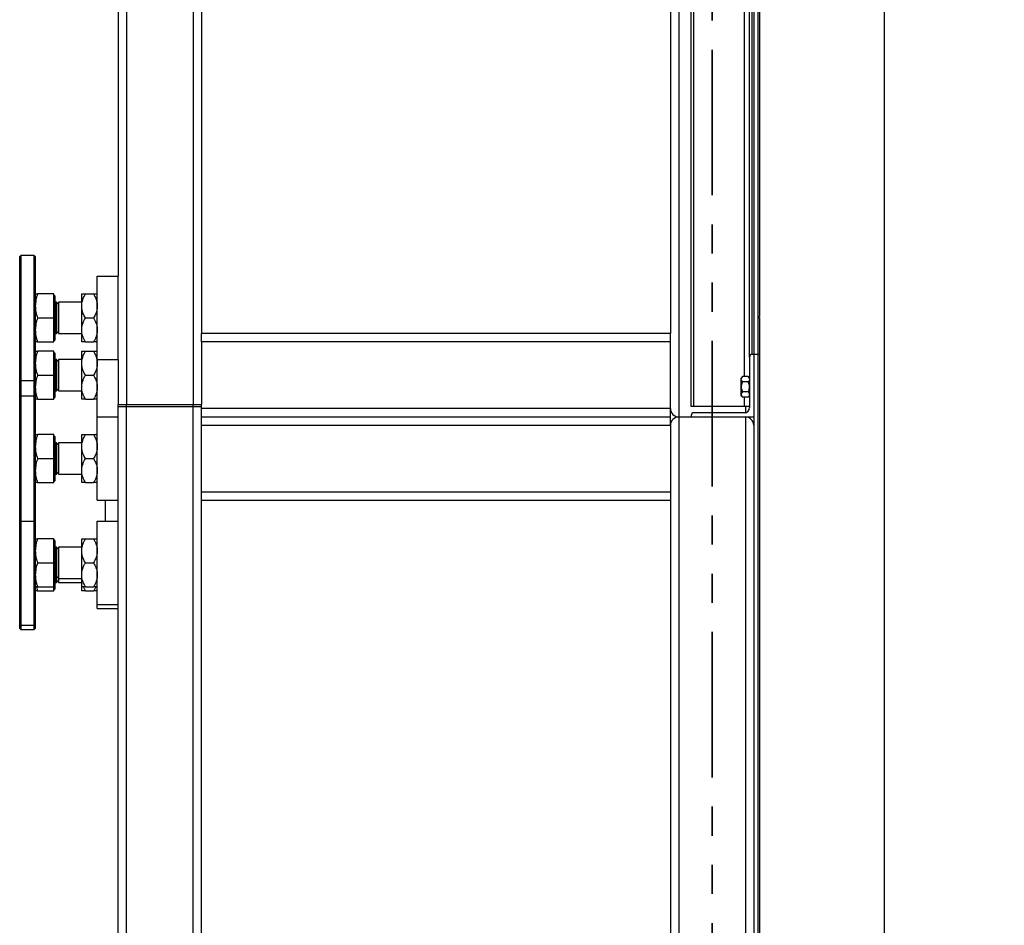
# Model space of a CAD drawing. Header units: millimetres. Extents: x 5 to 589, y 5 to 415.
# Tile 9 of 85: x 214 to 257, y 122 to 161. Entities that reach past the tile are written whole.
import ezdxf

# ---------------------------------------------------------------- set-up
doc = ezdxf.new("R2010")
doc.units = ezdxf.units.MM
doc.linetypes.add('PHANTOM', pattern=[12.7, 6.35, -1.27, 1.27, -1.27, 1.27, -1.27])
doc.layers.add('COTES', color=1, linetype='Continuous')
doc.layers.add('TRAIT-FORT', color=4, linetype='Continuous', lineweight=25)
doc.styles.add('SLDTEXTSTYLE0', font='TXT', dxfattribs={"width": 0.75})
doc.dimstyles.new('SLDDIMSTYLE1', dxfattribs={"dimtxt": 3, "dimasz": 2, "dimexe": 0, "dimexo": 0.0625, "dimgap": 0.75, "dimtad": 1, "dimdec": 0, "dimlfac": 22, "dimrnd": 1e-09, "dimzin": 12, "dimdsep": 46, "dimtxsty": 'SLDTEXTSTYLE0', "dimsah": 1, "dimcen": 0.09, "dimadec": 0, "dimazin": 3, "dimtfac": 1, "dimtdec": 0, "dimtofl": 0, "dimtmove": 0, "dimatfit": 3, "dimfxl": 1, "dimfrac": 2, "dimtolj": 1, "dimtzin": 12, "dimarcsym": 0})

# ---------------------------------------------------------------- blocks, each defined once
blk = doc.blocks.new('_D_1')
at = {"layer": 'COTES', "color": 1, "transparency": 16777216}
for p, q in [((247.284, 199.457), (260.004, 199.457)), ((259.004, 199.457), (259.004, 28.094)), ((247.284, 28.094), (260.004, 28.094))]:
    blk.add_line(p, q, dxfattribs=at)
for points in [[(259.004, 199.457), (258.504, 197.457), (259.504, 197.457)], [(259.004, 28.094), (259.504, 30.094), (258.504, 30.094)]]:
    blk.add_solid(points, dxfattribs=at)
at = {"layer": 'COTES', "color": 1, "transparency": 16777216, "insert": (255.137, 109.342), "char_height": 3, "attachment_point": 1, "rotation": 90, "style": 'SLDTEXTSTYLE0'}
blk.add_mtext('3770', dxfattribs=at)
blk = doc.blocks.new('_D_3')
at = {"layer": 'COTES', "color": 1, "transparency": 16777216}
for p, q in [((247.284, 198.548), (252.985, 198.548)), ((251.985, 28.912), (251.985, 198.548)), ((247.284, 28.912), (252.985, 28.912))]:
    blk.add_line(p, q, dxfattribs=at)
for points in [[(251.985, 198.548), (251.485, 196.548), (252.485, 196.548)], [(251.985, 28.912), (252.485, 30.912), (251.485, 30.912)]]:
    blk.add_solid(points, dxfattribs=at)
at = {"layer": 'COTES', "color": 1, "transparency": 16777216, "insert": (248.118, 109.297), "char_height": 3, "attachment_point": 1, "rotation": 90, "style": 'SLDTEXTSTYLE0'}
blk.add_mtext('3732', dxfattribs=at)

msp = doc.modelspace()

# ---------------------------------------------------------------- linework, layer by layer
at = {"color": 7, "linetype": 'PHANTOM', "lineweight": 35}
msp.add_line((244.466, 210.821), (244.466, 17.318), dxfattribs=at)
at = {"layer": 'TRAIT-FORT', "color": 4, "linetype": 'Continuous', "lineweight": 25}
for p, q in [((246.284, 199.457), (246.284, 146.73)), ((246.466, 199.457), (246.466, 146.73)), ((246.466, 199.457), (246.466, 148.387)), ((246.534, 199.457), (246.534, 148.387)), ((243.011, 198.548), (243.011, 144.003)), ((243.557, 144.457), (243.557, 197.185)), ((243.67, 144.457), (243.67, 197.185)), ((245.875, 145.76), (245.875, 197.185)), ((246.102, 146.616), (246.102, 197.185)), ((246.216, 146.73), (246.216, 197.185)), ((218.92, 195.821), (218.92, 144.548)), ((221.83, 195.821), (221.83, 144.548)), ((218.557, 164.912), (218.557, 150.139)), ((222.193, 164.912), (222.193, 147.639)), ((242.648, 164.912), (242.648, 147.639)), ((214.307, 151.048), (214.261, 151.003)), ((214.261, 145.639), (214.261, 151.003)), ((214.898, 151.048), (214.307, 151.048)), ((214.307, 151.048), (214.307, 145.594)), ((214.943, 151.003), (214.898, 151.048)), ((214.898, 145.594), (214.898, 151.048)), ((214.943, 151.003), (214.943, 145.639)), ((217.648, 146.503), (217.648, 150.139)), ((217.648, 150.139), (218.557, 150.139)), ((218.557, 146.503), (218.557, 150.139)), ((215.757, 149.366), (215.037, 149.366)), ((215.757, 148.321), (215.757, 149.366)), ((215.789, 149.291), (215.757, 149.323)), ((215.793, 149.291), (215.789, 149.291)), ((215.789, 149.291), (215.789, 147.35)), ((215.793, 149.291), (215.793, 147.35)), ((216.966, 148.844), (216.966, 149.366)), ((217.128, 149.366), (217.486, 149.366)), ((215.866, 149.003), (215.839, 149.003)), ((215.839, 149.003), (215.839, 147.639)), ((215.952, 148.917), (215.866, 149.003)), ((215.866, 149.003), (215.866, 148.321)), ((216.966, 149.003), (215.952, 149.003)), ((215.952, 149.003), (215.952, 147.639)), ((216.966, 147.798), (216.966, 148.844)), ((215.037, 148.321), (215.757, 148.321)), ((215.757, 147.275), (215.757, 148.321)), ((215.866, 148.321), (215.866, 147.639)), ((217.128, 148.321), (217.486, 148.321)), ((246.466, 148.387), (246.534, 148.387)), ((246.466, 148.346), (246.534, 148.346)), ((246.466, 148.346), (246.466, 146.73)), ((246.534, 148.346), (246.534, 146.73)), ((216.966, 147.275), (216.966, 147.798)), ((215.757, 147.319), (215.789, 147.35)), ((215.789, 147.35), (215.793, 147.35)), ((215.839, 147.639), (215.866, 147.639)), ((215.866, 147.639), (215.952, 147.725)), ((215.952, 147.639), (216.966, 147.639)), ((242.648, 147.639), (222.193, 147.639)), ((222.193, 147.275), (222.193, 147.639)), ((242.648, 147.275), (242.648, 147.639)), ((215.037, 147.275), (215.757, 147.275)), ((217.128, 147.275), (217.486, 147.275)), ((242.648, 147.275), (222.193, 147.275)), ((222.193, 147.275), (222.193, 144.548)), ((242.648, 144.366), (242.648, 147.275)), ((215.757, 146.866), (215.037, 146.866)), ((215.757, 145.821), (215.757, 146.866)), ((215.789, 146.791), (215.757, 146.823)), ((215.793, 146.791), (215.789, 146.791)), ((215.789, 146.791), (215.789, 144.85)), ((215.793, 146.791), (215.793, 144.85)), ((215.866, 146.503), (215.839, 146.503)), ((215.839, 146.503), (215.839, 145.139)), ((215.952, 146.417), (215.866, 146.503)), ((215.866, 146.503), (215.866, 145.821)), ((216.966, 146.503), (215.952, 146.503)), ((215.952, 146.503), (215.952, 145.139)), ((216.966, 146.344), (216.966, 146.866)), ((217.128, 146.866), (217.486, 146.866)), ((217.648, 144.003), (217.648, 146.503)), ((217.648, 146.503), (218.557, 146.503)), ((218.557, 146.503), (218.557, 144.548)), ((246.102, 146.616), (246.102, 144.412)), ((246.284, 146.73), (246.216, 146.73)), ((246.284, 146.73), (246.284, 91.275)), ((246.466, 146.73), (246.284, 146.73)), ((246.466, 146.73), (246.466, 91.275)), ((246.534, 146.73), (246.466, 146.73)), ((246.534, 146.73), (246.534, 91.275)), ((216.966, 145.298), (216.966, 146.344)), ((214.261, 145.639), (214.307, 145.594)), ((214.261, 144.866), (214.261, 145.639)), ((214.898, 145.594), (214.943, 145.639)), ((214.943, 145.639), (214.943, 144.866)), ((215.037, 145.821), (215.757, 145.821)), ((215.757, 144.775), (215.757, 145.821)), ((215.866, 145.821), (215.866, 145.139)), ((217.128, 145.821), (217.486, 145.821)), ((245.798, 145.76), (245.739, 145.7)), ((245.739, 145.649), (245.739, 145.7)), ((245.739, 145.314), (245.739, 145.649)), ((246.042, 145.76), (245.798, 145.76)), ((246.102, 145.7), (246.042, 145.76)), ((214.307, 145.594), (214.898, 145.594)), ((214.307, 145.594), (214.307, 144.912)), ((214.898, 144.912), (214.898, 145.594)), ((215.866, 145.139), (215.952, 145.225)), ((216.966, 144.775), (216.966, 145.298)), ((245.739, 144.979), (245.739, 145.314)), ((246.042, 145.537), (245.798, 145.537)), ((214.307, 144.912), (214.261, 144.866)), ((214.261, 139.503), (214.261, 144.866)), ((214.898, 144.912), (214.307, 144.912)), ((214.307, 144.912), (214.307, 139.457)), ((214.943, 144.866), (214.898, 144.912)), ((214.898, 139.457), (214.898, 144.912)), ((214.943, 144.866), (214.943, 139.503)), ((215.037, 144.775), (215.757, 144.775)), ((215.757, 144.819), (215.789, 144.85)), ((215.789, 144.85), (215.793, 144.85)), ((215.839, 145.139), (215.866, 145.139)), ((215.952, 145.139), (216.966, 145.139)), ((217.128, 144.775), (217.486, 144.775)), ((245.739, 144.928), (245.739, 144.979)), ((245.739, 144.928), (245.798, 144.868)), ((246.042, 145.091), (245.798, 145.091)), ((246.042, 144.868), (245.798, 144.868)), ((245.875, 144.457), (245.875, 144.868)), ((246.042, 144.868), (246.102, 144.928)), ((218.557, 144.457), (218.557, 144.548)), ((218.557, 144.548), (218.92, 144.548)), ((218.557, 144.457), (218.92, 144.457)), ((218.557, 144.003), (218.557, 144.457)), ((218.92, 144.457), (218.92, 144.548)), ((218.92, 144.548), (221.83, 144.548)), ((218.92, 144.457), (221.83, 144.457)), ((218.92, 91.73), (218.92, 144.457)), ((221.83, 144.457), (221.83, 144.548)), ((221.83, 144.548), (222.193, 144.548)), ((221.83, 144.457), (222.193, 144.457)), ((221.83, 91.73), (221.83, 144.457)), ((222.193, 144.457), (222.193, 144.548)), ((222.193, 91.73), (222.193, 144.457)), ((242.648, 144.366), (222.193, 144.366)), ((242.648, 144.003), (242.648, 144.366)), ((243.67, 144.457), (243.557, 144.457)), ((245.875, 144.457), (243.67, 144.457)), ((246.102, 144.457), (245.875, 144.457)), ((245.92, 144.457), (245.92, 144.189)), ((217.648, 140.366), (217.648, 144.003)), ((217.648, 144.003), (218.557, 144.003)), ((218.557, 140.366), (218.557, 144.003)), ((222.193, 144.003), (242.648, 144.003)), ((242.648, 143.639), (242.648, 144.003)), ((243.011, 144.003), (243.011, 92.185)), ((243.011, 144.003), (245.92, 144.003)), ((243.557, 144.071), (243.557, 144.003)), ((245.875, 144.185), (243.67, 144.185)), ((245.92, 144.003), (246.284, 144.003)), ((245.92, 144.003), (245.92, 92.185)), ((222.193, 143.639), (242.648, 143.639)), ((242.648, 143.639), (242.648, 92.548)), ((215.757, 143.23), (215.037, 143.23)), ((215.757, 142.185), (215.757, 143.23)), ((215.789, 143.155), (215.757, 143.187)), ((215.793, 143.155), (215.789, 143.155)), ((215.789, 143.155), (215.789, 141.214)), ((215.793, 143.155), (215.793, 141.214)), ((216.966, 142.707), (216.966, 143.23)), ((217.128, 143.23), (217.486, 143.23)), ((215.866, 142.866), (215.839, 142.866)), ((215.839, 142.866), (215.839, 141.503)), ((215.952, 142.78), (215.866, 142.866)), ((215.866, 142.866), (215.866, 142.185)), ((216.966, 142.866), (215.952, 142.866)), ((215.952, 142.866), (215.952, 141.503)), ((216.966, 141.662), (216.966, 142.707)), ((215.037, 142.185), (215.757, 142.185)), ((215.757, 141.139), (215.757, 142.185)), ((215.866, 142.185), (215.866, 141.503)), ((217.128, 142.185), (217.486, 142.185)), ((215.839, 141.503), (215.866, 141.503)), ((215.866, 141.503), (215.952, 141.589)), ((215.952, 141.503), (216.966, 141.503)), ((216.966, 141.139), (216.966, 141.662)), ((215.037, 141.139), (215.757, 141.139)), ((215.757, 141.182), (215.789, 141.214)), ((215.789, 141.214), (215.793, 141.214)), ((217.128, 141.139), (217.486, 141.139)), ((222.193, 140.73), (242.648, 140.73)), ((217.648, 140.366), (218.557, 140.366)), ((218.011, 139.457), (218.011, 140.366)), ((218.557, 95.821), (218.557, 140.366)), ((222.193, 140.366), (242.648, 140.366)), ((214.261, 139.503), (214.307, 139.457)), ((214.261, 134.957), (214.261, 139.503)), ((214.307, 139.457), (214.898, 139.457)), ((214.307, 139.457), (214.307, 134.912)), ((214.898, 139.457), (214.943, 139.503)), ((214.898, 134.912), (214.898, 139.457)), ((214.943, 139.503), (214.943, 134.957)), ((217.648, 135.821), (217.648, 139.457)), ((217.648, 139.457), (218.557, 139.457)), ((215.757, 138.685), (215.037, 138.685)), ((215.757, 137.639), (215.757, 138.685)), ((215.789, 138.61), (215.757, 138.641)), ((215.793, 138.61), (215.789, 138.61)), ((215.789, 138.61), (215.789, 136.669)), ((215.793, 138.61), (215.793, 136.669)), ((215.866, 138.321), (215.839, 138.321)), ((215.839, 138.321), (215.839, 136.957)), ((215.952, 138.235), (215.866, 138.321)), ((215.866, 138.321), (215.866, 137.639)), ((216.966, 138.321), (215.952, 138.321)), ((215.952, 138.321), (215.952, 136.957)), ((216.966, 138.162), (216.966, 138.685)), ((217.128, 138.685), (217.486, 138.685)), ((216.966, 137.116), (216.966, 138.162)), ((215.037, 137.639), (215.757, 137.639)), ((215.757, 136.594), (215.757, 137.639)), ((215.866, 137.639), (215.866, 136.957)), ((217.128, 137.639), (217.486, 137.639)), ((215.866, 136.957), (215.952, 137.043)), ((216.966, 136.594), (216.966, 137.116)), ((215.757, 136.637), (215.789, 136.669)), ((215.789, 136.669), (215.793, 136.669)), ((215.789, 136.669), (215.789, 136.487)), ((215.793, 136.669), (215.793, 136.487)), ((215.839, 136.957), (215.866, 136.957)), ((215.839, 136.957), (215.839, 136.775)), ((215.839, 136.775), (215.866, 136.775)), ((215.866, 136.957), (215.866, 136.775)), ((215.866, 136.775), (215.952, 136.862)), ((215.952, 136.957), (216.966, 136.957)), ((215.952, 136.957), (215.952, 136.775)), ((215.952, 136.775), (216.966, 136.775)), ((214.989, 136.594), (215.037, 136.412)), ((215.037, 136.594), (215.757, 136.594)), ((215.037, 136.412), (215.757, 136.412)), ((215.757, 136.412), (215.757, 136.594)), ((215.757, 136.455), (215.789, 136.487)), ((215.789, 136.487), (215.793, 136.487)), ((216.966, 136.412), (216.966, 136.594)), ((217.128, 136.412), (217.041, 136.594)), ((217.128, 136.594), (217.486, 136.594)), ((217.128, 136.412), (217.486, 136.412)), ((217.648, 135.639), (217.648, 135.821)), ((217.648, 135.821), (218.557, 135.821)), ((217.648, 135.639), (218.557, 135.639)), ((214.261, 134.957), (214.307, 134.912)), ((214.261, 134.775), (214.261, 134.957)), ((214.307, 134.912), (214.898, 134.912)), ((214.307, 134.912), (214.307, 134.73)), ((214.898, 134.912), (214.943, 134.957)), ((214.898, 134.73), (214.898, 134.912)), ((214.943, 134.957), (214.943, 134.775)), ((214.261, 134.775), (214.307, 134.73)), ((214.307, 134.73), (214.898, 134.73)), ((214.898, 134.73), (214.943, 134.775))]:
    msp.add_line(p, q, dxfattribs=at)
for centre, radius, start, end in [((215.839, 149.048), 0.0455, 180, 270), ((215.839, 147.594), 0.0455, 90, 180), ((215.839, 146.548), 0.0455, 180, 270), ((246.216, 146.616), 0.114, 90, 180), ((215.839, 145.094), 0.0455, 90, 180), ((243.011, 144.366), 0.364, 180, 270), ((245.875, 144.412), 0.227, 270, 0), ((243.011, 143.639), 0.364, 90, 180), ((243.67, 144.071), 0.114, 90, 180), ((245.92, 143.639), 0.364, 0, 90), ((215.839, 142.912), 0.0455, 180, 270), ((215.839, 141.457), 0.0455, 90, 180), ((215.839, 138.366), 0.0455, 180, 270), ((215.839, 136.912), 0.0455, 90, 180), ((215.839, 136.73), 0.0455, 90, 180)]:
    msp.add_arc(centre, radius, start, end, dxfattribs=at)
for points, knots in [([(215.037, 149.366), (215.01, 149.282), (214.958, 149.11), (214.948, 148.933), (214.943, 148.844)], [0, 0, 0, 0, 0.495458, 1, 1, 1, 1]), ([(214.943, 149.366), (214.948, 149.366), (214.957, 149.366), (215.01, 149.366), (215.037, 149.366)], [0, 0, 0, 0, 0.494511, 1, 1, 1, 1]), ([(216.966, 148.844), (216.966, 148.854), (216.967, 148.929), (216.991, 149.071), (217.055, 149.234), (217.108, 149.331), (217.128, 149.366)], [0, 0, 0, 0, 0.0566717, 0.4129293, 0.7822331, 1, 1, 1, 1]), ([(216.966, 149.366), (216.968, 149.366), (216.973, 149.366), (217.009, 149.366), (217.06, 149.366), (217.105, 149.366), (217.128, 149.366)], [0, 0, 0, 0, 0.249578, 0.504364, 0.751047, 1, 1, 1, 1]), ([(217.486, 149.366), (217.506, 149.331), (217.558, 149.236), (217.622, 149.073), (217.647, 148.931), (217.648, 148.854), (217.648, 148.844)], [0, 0, 0, 0, 0.2177708, 0.5751152, 0.9433273, 1, 1, 1, 1]), ([(217.486, 149.366), (217.524, 149.366), (217.582, 149.366), (217.628, 149.366), (217.646, 149.366), (217.647, 149.366), (217.648, 149.366)], [0, 0, 0, 0, 0.4320454, 0.6543493, 0.8796534, 1, 1, 1, 1]), ([(214.943, 148.844), (214.948, 148.756), (214.957, 148.579), (215.01, 148.408), (215.037, 148.321)], [0, 0, 0, 0, 0.4945107, 1, 1, 1, 1]), ([(217.128, 148.321), (217.095, 148.382), (217.035, 148.495), (216.977, 148.671), (216.97, 148.786), (216.966, 148.844)], [0, 0, 0, 0, 0.371571, 0.681593, 1, 1, 1, 1]), ([(217.648, 148.844), (217.644, 148.787), (217.637, 148.673), (217.579, 148.496), (217.519, 148.382), (217.486, 148.321)], [0, 0, 0, 0, 0.309456, 0.628432, 1, 1, 1, 1]), ([(215.037, 148.321), (215.01, 148.236), (214.958, 148.065), (214.948, 147.888), (214.943, 147.798)], [0, 0, 0, 0, 0.495458, 1, 1, 1, 1]), ([(216.966, 147.798), (216.968, 147.844), (216.973, 147.936), (217.009, 148.069), (217.06, 148.199), (217.105, 148.28), (217.128, 148.321)], [0, 0, 0, 0, 0.249578, 0.504364, 0.751047, 1, 1, 1, 1]), ([(217.486, 148.321), (217.524, 148.249), (217.582, 148.141), (217.628, 147.986), (217.646, 147.883), (217.647, 147.82), (217.648, 147.798)], [0, 0, 0, 0, 0.432045, 0.654349, 0.879653, 1, 1, 1, 1]), ([(214.943, 147.798), (214.948, 147.711), (214.957, 147.534), (215.01, 147.362), (215.037, 147.275)], [0, 0, 0, 0, 0.4945107, 1, 1, 1, 1]), ([(217.128, 147.275), (217.09, 147.347), (217.032, 147.456), (216.985, 147.611), (216.968, 147.713), (216.966, 147.776), (216.966, 147.798)], [0, 0, 0, 0, 0.432045, 0.654349, 0.879653, 1, 1, 1, 1]), ([(217.648, 147.798), (217.645, 147.753), (217.641, 147.661), (217.605, 147.527), (217.553, 147.398), (217.508, 147.316), (217.486, 147.275)], [0, 0, 0, 0, 0.249578, 0.504364, 0.751047, 1, 1, 1, 1]), ([(215.037, 147.275), (215.01, 147.275), (214.958, 147.275), (214.948, 147.275), (214.943, 147.275)], [0, 0, 0, 0, 0.495458, 1, 1, 1, 1]), ([(217.128, 147.275), (217.09, 147.275), (217.032, 147.275), (216.985, 147.275), (216.968, 147.275), (216.966, 147.275), (216.966, 147.275)], [0, 0, 0, 0, 0.432045, 0.654349, 0.879653, 1, 1, 1, 1]), ([(217.648, 147.275), (217.645, 147.275), (217.641, 147.275), (217.605, 147.275), (217.553, 147.275), (217.508, 147.275), (217.486, 147.275)], [0, 0, 0, 0, 0.249578, 0.504364, 0.751047, 1, 1, 1, 1]), ([(215.037, 146.866), (215.01, 146.782), (214.958, 146.61), (214.948, 146.433), (214.943, 146.344)], [0, 0, 0, 0, 0.495458, 1, 1, 1, 1]), ([(214.943, 146.866), (214.948, 146.866), (214.957, 146.866), (215.01, 146.866), (215.037, 146.866)], [0, 0, 0, 0, 0.494511, 1, 1, 1, 1]), ([(216.966, 146.344), (216.966, 146.354), (216.967, 146.429), (216.991, 146.571), (217.055, 146.734), (217.108, 146.831), (217.128, 146.866)], [0, 0, 0, 0, 0.0566717, 0.4129293, 0.7822331, 1, 1, 1, 1]), ([(216.966, 146.866), (216.968, 146.866), (216.973, 146.866), (217.009, 146.866), (217.06, 146.866), (217.105, 146.866), (217.128, 146.866)], [0, 0, 0, 0, 0.249578, 0.504364, 0.751047, 1, 1, 1, 1]), ([(217.486, 146.866), (217.506, 146.831), (217.558, 146.736), (217.622, 146.573), (217.647, 146.431), (217.648, 146.354), (217.648, 146.344)], [0, 0, 0, 0, 0.2177708, 0.5751152, 0.9433273, 1, 1, 1, 1]), ([(217.486, 146.866), (217.524, 146.866), (217.582, 146.866), (217.628, 146.866), (217.646, 146.866), (217.647, 146.866), (217.648, 146.866)], [0, 0, 0, 0, 0.4320454, 0.6543493, 0.8796534, 1, 1, 1, 1]), ([(214.943, 146.344), (214.948, 146.256), (214.957, 146.079), (215.01, 145.908), (215.037, 145.821)], [0, 0, 0, 0, 0.4945107, 1, 1, 1, 1]), ([(217.128, 145.821), (217.095, 145.882), (217.035, 145.995), (216.977, 146.171), (216.97, 146.286), (216.966, 146.344)], [0, 0, 0, 0, 0.371571, 0.681593, 1, 1, 1, 1]), ([(217.648, 146.344), (217.644, 146.287), (217.637, 146.173), (217.579, 145.996), (217.519, 145.882), (217.486, 145.821)], [0, 0, 0, 0, 0.309456, 0.628432, 1, 1, 1, 1]), ([(215.037, 145.821), (215.01, 145.736), (214.958, 145.565), (214.948, 145.388), (214.943, 145.298)], [0, 0, 0, 0, 0.495458, 1, 1, 1, 1]), ([(216.966, 145.298), (216.968, 145.344), (216.973, 145.436), (217.009, 145.569), (217.06, 145.699), (217.105, 145.78), (217.128, 145.821)], [0, 0, 0, 0, 0.249578, 0.504364, 0.751047, 1, 1, 1, 1]), ([(217.486, 145.821), (217.524, 145.749), (217.582, 145.641), (217.628, 145.486), (217.646, 145.383), (217.647, 145.32), (217.648, 145.298)], [0, 0, 0, 0, 0.432045, 0.654349, 0.879653, 1, 1, 1, 1]), ([(245.739, 145.649), (245.742, 145.668), (245.749, 145.707), (245.782, 145.743), (245.798, 145.76)], [0, 0, 0, 0, 0.503999, 1, 1, 1, 1]), ([(245.798, 145.537), (245.784, 145.552), (245.756, 145.583), (245.74, 145.622), (245.739, 145.644), (245.739, 145.649)], [0, 0, 0, 0, 0.432385, 0.879553, 1, 1, 1, 1]), ([(246.042, 145.76), (246.056, 145.745), (246.085, 145.714), (246.101, 145.675), (246.102, 145.653), (246.102, 145.649)], [0, 0, 0, 0, 0.432385, 0.879553, 1, 1, 1, 1]), ([(246.102, 145.649), (246.099, 145.629), (246.092, 145.59), (246.059, 145.555), (246.042, 145.537)], [0, 0, 0, 0, 0.503999, 1, 1, 1, 1]), ([(214.943, 145.298), (214.948, 145.211), (214.957, 145.034), (215.01, 144.862), (215.037, 144.775)], [0, 0, 0, 0, 0.4945107, 1, 1, 1, 1]), ([(217.128, 144.775), (217.09, 144.847), (217.032, 144.956), (216.985, 145.111), (216.968, 145.213), (216.966, 145.276), (216.966, 145.298)], [0, 0, 0, 0, 0.432045, 0.654349, 0.879653, 1, 1, 1, 1]), ([(217.648, 145.298), (217.645, 145.253), (217.641, 145.161), (217.605, 145.027), (217.553, 144.898), (217.508, 144.816), (217.486, 144.775)], [0, 0, 0, 0, 0.249578, 0.504364, 0.751047, 1, 1, 1, 1]), ([(245.798, 145.537), (245.786, 145.511), (245.752, 145.441), (245.744, 145.363), (245.739, 145.314)], [0, 0, 0, 0, 0.370627, 1, 1, 1, 1]), ([(245.739, 145.314), (245.739, 145.311), (245.739, 145.28), (245.747, 145.222), (245.77, 145.151), (245.79, 145.108), (245.798, 145.091)], [0, 0, 0, 0, 0.044559, 0.393239, 0.754435, 1, 1, 1, 1]), ([(246.102, 145.314), (246.097, 145.363), (246.088, 145.441), (246.055, 145.511), (246.042, 145.537)], [0, 0, 0, 0, 0.629373, 1, 1, 1, 1]), ([(246.042, 145.091), (246.051, 145.108), (246.071, 145.15), (246.094, 145.221), (246.102, 145.279), (246.102, 145.311), (246.102, 145.314)], [0, 0, 0, 0, 0.245569, 0.595239, 0.955441, 1, 1, 1, 1]), ([(215.037, 144.775), (215.01, 144.775), (214.958, 144.775), (214.948, 144.775), (214.943, 144.775)], [0, 0, 0, 0, 0.495458, 1, 1, 1, 1]), ([(217.128, 144.775), (217.09, 144.775), (217.032, 144.775), (216.985, 144.775), (216.968, 144.775), (216.966, 144.775), (216.966, 144.775)], [0, 0, 0, 0, 0.432045, 0.654349, 0.879653, 1, 1, 1, 1]), ([(217.648, 144.775), (217.645, 144.775), (217.641, 144.775), (217.605, 144.775), (217.553, 144.775), (217.508, 144.775), (217.486, 144.775)], [0, 0, 0, 0, 0.249578, 0.504364, 0.751047, 1, 1, 1, 1]), ([(245.798, 145.091), (245.784, 145.076), (245.756, 145.045), (245.74, 145.006), (245.739, 144.984), (245.739, 144.979)], [0, 0, 0, 0, 0.432385, 0.879553, 1, 1, 1, 1]), ([(245.739, 144.979), (245.742, 144.96), (245.749, 144.921), (245.782, 144.885), (245.798, 144.868)], [0, 0, 0, 0, 0.503999, 1, 1, 1, 1]), ([(246.102, 144.979), (246.099, 144.999), (246.092, 145.038), (246.059, 145.073), (246.042, 145.091)], [0, 0, 0, 0, 0.503999, 1, 1, 1, 1]), ([(246.042, 144.868), (246.056, 144.883), (246.085, 144.914), (246.101, 144.953), (246.102, 144.975), (246.102, 144.979)], [0, 0, 0, 0, 0.432385, 0.879553, 1, 1, 1, 1]), ([(215.037, 143.23), (215.01, 143.145), (214.958, 142.974), (214.948, 142.797), (214.943, 142.707)], [0, 0, 0, 0, 0.495458, 1, 1, 1, 1]), ([(214.943, 143.23), (214.948, 143.23), (214.957, 143.23), (215.01, 143.23), (215.037, 143.23)], [0, 0, 0, 0, 0.494511, 1, 1, 1, 1]), ([(216.966, 142.707), (216.966, 142.718), (216.967, 142.793), (216.991, 142.935), (217.055, 143.098), (217.108, 143.194), (217.128, 143.23)], [0, 0, 0, 0, 0.0566717, 0.4129293, 0.7822331, 1, 1, 1, 1]), ([(216.966, 143.23), (216.968, 143.23), (216.973, 143.23), (217.009, 143.23), (217.06, 143.23), (217.105, 143.23), (217.128, 143.23)], [0, 0, 0, 0, 0.249578, 0.504364, 0.751047, 1, 1, 1, 1]), ([(217.486, 143.23), (217.506, 143.194), (217.558, 143.1), (217.622, 142.937), (217.647, 142.795), (217.648, 142.718), (217.648, 142.707)], [0, 0, 0, 0, 0.2177708, 0.5751152, 0.9433273, 1, 1, 1, 1]), ([(217.486, 143.23), (217.524, 143.23), (217.582, 143.23), (217.628, 143.23), (217.646, 143.23), (217.647, 143.23), (217.648, 143.23)], [0, 0, 0, 0, 0.4320454, 0.6543493, 0.8796534, 1, 1, 1, 1]), ([(214.943, 142.707), (214.948, 142.62), (214.957, 142.443), (215.01, 142.271), (215.037, 142.185)], [0, 0, 0, 0, 0.4945107, 1, 1, 1, 1]), ([(217.128, 142.185), (217.095, 142.246), (217.035, 142.359), (216.977, 142.535), (216.97, 142.649), (216.966, 142.707)], [0, 0, 0, 0, 0.371571, 0.681593, 1, 1, 1, 1]), ([(217.648, 142.707), (217.644, 142.651), (217.637, 142.537), (217.579, 142.36), (217.519, 142.246), (217.486, 142.185)], [0, 0, 0, 0, 0.309456, 0.628432, 1, 1, 1, 1]), ([(215.037, 142.185), (215.01, 142.1), (214.958, 141.928), (214.948, 141.751), (214.943, 141.662)], [0, 0, 0, 0, 0.495458, 1, 1, 1, 1]), ([(216.966, 141.662), (216.968, 141.707), (216.973, 141.799), (217.009, 141.933), (217.06, 142.062), (217.105, 142.144), (217.128, 142.185)], [0, 0, 0, 0, 0.249578, 0.504364, 0.751047, 1, 1, 1, 1]), ([(217.486, 142.185), (217.524, 142.113), (217.582, 142.005), (217.628, 141.849), (217.646, 141.747), (217.647, 141.684), (217.648, 141.662)], [0, 0, 0, 0, 0.432045, 0.654349, 0.879653, 1, 1, 1, 1]), ([(214.943, 141.662), (214.948, 141.574), (214.957, 141.397), (215.01, 141.226), (215.037, 141.139)], [0, 0, 0, 0, 0.4945107, 1, 1, 1, 1]), ([(217.128, 141.139), (217.09, 141.211), (217.032, 141.319), (216.985, 141.474), (216.968, 141.577), (216.966, 141.64), (216.966, 141.662)], [0, 0, 0, 0, 0.432045, 0.654349, 0.879653, 1, 1, 1, 1]), ([(217.648, 141.662), (217.645, 141.616), (217.641, 141.525), (217.605, 141.391), (217.553, 141.262), (217.508, 141.18), (217.486, 141.139)], [0, 0, 0, 0, 0.249578, 0.504364, 0.751047, 1, 1, 1, 1]), ([(215.037, 141.139), (215.01, 141.139), (214.958, 141.139), (214.948, 141.139), (214.943, 141.139)], [0, 0, 0, 0, 0.495458, 1, 1, 1, 1]), ([(217.128, 141.139), (217.09, 141.139), (217.032, 141.139), (216.985, 141.139), (216.968, 141.139), (216.966, 141.139), (216.966, 141.139)], [0, 0, 0, 0, 0.432045, 0.654349, 0.879653, 1, 1, 1, 1]), ([(217.648, 141.139), (217.645, 141.139), (217.641, 141.139), (217.605, 141.139), (217.553, 141.139), (217.508, 141.139), (217.486, 141.139)], [0, 0, 0, 0, 0.249578, 0.504364, 0.751047, 1, 1, 1, 1]), ([(215.037, 138.685), (215.01, 138.6), (214.958, 138.428), (214.948, 138.251), (214.943, 138.162)], [0, 0, 0, 0, 0.495458, 1, 1, 1, 1]), ([(214.943, 138.685), (214.948, 138.685), (214.957, 138.685), (215.01, 138.685), (215.037, 138.685)], [0, 0, 0, 0, 0.494511, 1, 1, 1, 1]), ([(216.966, 138.162), (216.966, 138.172), (216.967, 138.247), (216.991, 138.389), (217.055, 138.552), (217.108, 138.649), (217.128, 138.685)], [0, 0, 0, 0, 0.0566717, 0.4129293, 0.7822331, 1, 1, 1, 1]), ([(216.966, 138.685), (216.968, 138.685), (216.973, 138.685), (217.009, 138.685), (217.06, 138.685), (217.105, 138.685), (217.128, 138.685)], [0, 0, 0, 0, 0.249578, 0.504364, 0.751047, 1, 1, 1, 1]), ([(217.486, 138.685), (217.506, 138.649), (217.558, 138.554), (217.622, 138.391), (217.647, 138.249), (217.648, 138.172), (217.648, 138.162)], [0, 0, 0, 0, 0.2177708, 0.5751152, 0.9433273, 1, 1, 1, 1]), ([(217.486, 138.685), (217.524, 138.685), (217.582, 138.685), (217.628, 138.685), (217.646, 138.685), (217.647, 138.685), (217.648, 138.685)], [0, 0, 0, 0, 0.4320454, 0.6543493, 0.8796534, 1, 1, 1, 1]), ([(214.943, 138.162), (214.948, 138.074), (214.957, 137.897), (215.01, 137.726), (215.037, 137.639)], [0, 0, 0, 0, 0.4945107, 1, 1, 1, 1]), ([(217.128, 137.639), (217.095, 137.701), (217.035, 137.813), (216.977, 137.989), (216.97, 138.104), (216.966, 138.162)], [0, 0, 0, 0, 0.371571, 0.681593, 1, 1, 1, 1]), ([(217.648, 138.162), (217.644, 138.106), (217.637, 137.991), (217.579, 137.815), (217.519, 137.701), (217.486, 137.639)], [0, 0, 0, 0, 0.309456, 0.628432, 1, 1, 1, 1]), ([(215.037, 137.639), (215.01, 137.554), (214.958, 137.383), (214.948, 137.206), (214.943, 137.116)], [0, 0, 0, 0, 0.495458, 1, 1, 1, 1]), ([(216.966, 137.116), (216.968, 137.162), (216.973, 137.254), (217.009, 137.387), (217.06, 137.517), (217.105, 137.598), (217.128, 137.639)], [0, 0, 0, 0, 0.249578, 0.504364, 0.751047, 1, 1, 1, 1]), ([(217.486, 137.639), (217.524, 137.568), (217.582, 137.459), (217.628, 137.304), (217.646, 137.201), (217.647, 137.138), (217.648, 137.116)], [0, 0, 0, 0, 0.432045, 0.654349, 0.879653, 1, 1, 1, 1]), ([(214.943, 137.116), (214.948, 137.029), (214.957, 136.852), (215.01, 136.68), (215.037, 136.594)], [0, 0, 0, 0, 0.4945107, 1, 1, 1, 1]), ([(217.128, 136.594), (217.09, 136.665), (217.032, 136.774), (216.985, 136.929), (216.968, 137.032), (216.966, 137.094), (216.966, 137.116)], [0, 0, 0, 0, 0.432045, 0.654349, 0.879653, 1, 1, 1, 1]), ([(217.648, 137.116), (217.645, 137.071), (217.641, 136.979), (217.605, 136.845), (217.553, 136.716), (217.508, 136.635), (217.486, 136.594)], [0, 0, 0, 0, 0.249578, 0.504364, 0.751047, 1, 1, 1, 1]), ([(215.037, 136.594), (215.01, 136.594), (214.958, 136.594), (214.948, 136.594), (214.943, 136.594)], [0, 0, 0, 0, 0.495458, 1, 1, 1, 1]), ([(215.037, 136.412), (215.01, 136.412), (214.958, 136.412), (214.948, 136.412), (214.943, 136.412)], [0, 0, 0, 0, 0.495458, 1, 1, 1, 1]), ([(217.128, 136.594), (217.09, 136.594), (217.032, 136.594), (216.985, 136.594), (216.968, 136.594), (216.966, 136.594), (216.966, 136.594)], [0, 0, 0, 0, 0.432045, 0.654349, 0.879653, 1, 1, 1, 1]), ([(217.128, 136.412), (217.09, 136.412), (217.032, 136.412), (216.985, 136.412), (216.968, 136.412), (216.966, 136.412), (216.966, 136.412)], [0, 0, 0, 0, 0.432045, 0.654349, 0.879653, 1, 1, 1, 1]), ([(217.648, 136.594), (217.645, 136.594), (217.641, 136.594), (217.605, 136.594), (217.553, 136.594), (217.508, 136.594), (217.486, 136.594)], [0, 0, 0, 0, 0.249578, 0.504364, 0.751047, 1, 1, 1, 1]), ([(217.574, 136.594), (217.567, 136.574), (217.543, 136.512), (217.509, 136.453), (217.486, 136.412)], [0, 0, 0, 0, 0.311277, 1, 1, 1, 1]), ([(217.648, 136.412), (217.645, 136.412), (217.641, 136.412), (217.605, 136.412), (217.553, 136.412), (217.508, 136.412), (217.486, 136.412)], [0, 0, 0, 0, 0.249578, 0.504364, 0.751047, 1, 1, 1, 1])]:
    msp.add_open_spline(points, degree=3, knots=knots, dxfattribs=at)

# ---------------------------------------------------------------- dimensions: what is measured, and where the dimension line sits
at = {"layer": 'COTES', "color": 1}
for base, p1, p2, picture, middle in [((259.004, 28.094), (246.284, 199.457), (246.284, 28.094), '_D_1', (259.004, 113.775)), ((251.985, 198.548), (246.284, 28.912), (246.284, 198.548), '_D_3', (251.985, 113.73))]:
    dim = msp.add_linear_dim(base=base, p1=p1, p2=p2, angle=90, dimstyle='SLDDIMSTYLE1', dxfattribs=at)
    dim.commit()
    dim.dimension.update_dxf_attribs({"geometry": picture, "text_midpoint": middle, "dimtype": 160})

doc.saveas('drawing.dxf')
